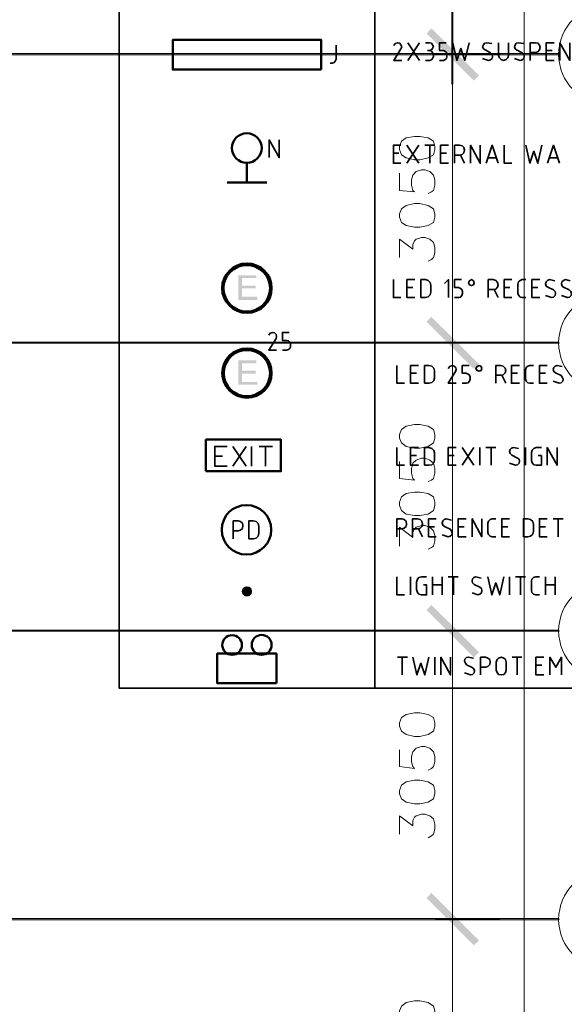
# Model space of a CAD drawing. Header units: millimetres. Extents: x 1.7 to 32.8, y 0.3 to 23.1.
# Tile 102 of 106: x 27.6 to 29.9, y 13.8 to 17.9. Entities that reach past the tile are written whole.
import ezdxf

# ---------------------------------------------------------------- set-up
doc = ezdxf.new("R2010")
doc.units = ezdxf.units.MM
doc.layers.add('PDF_Geometry', color=9, linetype='Continuous', true_color=0x808080)
doc.layers.add('PDF_Solid Fills', color=9, linetype='Continuous', true_color=0x808080)

msp = doc.modelspace()

# ---------------------------------------------------------------- hatches: boundary and pattern name
at = {"layer": 'PDF_Solid Fills', "transparency": 33554559}
for color, points in [(256, [(29.4134, 19.0494), (29.4101, 19.0494), (29.4101, 17.6028), (29.4151, 17.6028), (29.4151, 19.0494)]), (256, [(29.8551, 17.7261), (29.8551, 17.7294), (2.9827, 17.7294), (2.9827, 17.7244), (29.8551, 17.7244)]), (256, [(29.3418, 17.7261), (29.3418, 17.7244), (29.6101, 17.7244), (29.6101, 17.7294), (29.3418, 17.7294)]), (7, [(28.5968, 16.8061), (28.5218, 16.8061), (28.5218, 16.7028), (28.6001, 16.7028), (28.6001, 16.7161), (28.5368, 16.7161), (28.5368, 16.7511), (28.5935, 16.7511), (28.5935, 16.7628), (28.5368, 16.7628), (28.5368, 16.7945), (28.5968, 16.7945)]), (256, [(29.8551, 16.5245), (29.8551, 16.5278), (2.9827, 16.5278), (2.9827, 16.5228), (29.8551, 16.5228)]), (7, [(28.5968, 16.4511), (28.5218, 16.4511), (28.5218, 16.3495), (28.6001, 16.3495), (28.6001, 16.3611), (28.5368, 16.3611), (28.5368, 16.3961), (28.5935, 16.3961), (28.5935, 16.4078), (28.5368, 16.4078), (28.5368, 16.4395), (28.5968, 16.4395)]), (256, [(29.8551, 15.3245), (29.8551, 15.3278), (2.9827, 15.3278), (2.9827, 15.3229), (29.8551, 15.3229)]), (256, [(29.8551, 14.1229), (29.8551, 14.1262), (2.9827, 14.1262), (2.9827, 14.1212), (29.8551, 14.1212)])]:
    msp.add_hatch(color=color, dxfattribs=at).paths.add_polyline_path(points)

# ---------------------------------------------------------------- linework, layer by layer
at = {"layer": 'PDF_Geometry', "color": 7, "lineweight": 35}
for points in [[(32.21, 15.0862), (28.0252, 15.0862), (28.0252, 20.301), (32.21, 20.301)], [(29.2818, 16.7128), (29.3001, 16.7128), (29.3118, 16.7161), (29.3201, 16.7245), (29.3235, 16.7361), (29.3235, 16.7645), (29.3201, 16.7761), (29.3118, 16.7845), (29.3001, 16.7878), (29.2818, 16.7878)], [(29.5035, 16.7745), (29.5001, 16.7828), (29.4918, 16.7878), (29.4835, 16.7828), (29.4801, 16.7745), (29.4835, 16.7661), (29.4918, 16.7628), (29.5001, 16.7661)], [(29.2968, 16.3561), (29.3151, 16.3561), (29.3268, 16.3595), (29.3351, 16.3678), (29.3385, 16.3778), (29.3385, 16.4078), (29.3351, 16.4195), (29.3268, 16.4278), (29.3151, 16.4295), (29.2968, 16.4295)], [(29.5351, 16.4178), (29.5318, 16.4261), (29.5235, 16.4295), (29.5151, 16.4261), (29.5101, 16.4178), (29.5151, 16.4095), (29.5235, 16.4061), (29.5318, 16.4095)], [(29.2968, 16.0145), (29.3151, 16.0145), (29.3268, 16.0162), (29.3351, 16.0245), (29.3385, 16.0361), (29.3385, 16.0661), (29.3351, 16.0761), (29.3268, 16.0845), (29.3151, 16.0878), (29.2968, 16.0878)], [(28.5651, 15.7078), (28.5835, 15.7078), (28.5952, 15.7112), (28.6035, 15.7195), (28.6068, 15.7312), (28.6068, 15.7595), (28.6035, 15.7711), (28.5952, 15.7795), (28.5835, 15.7828), (28.5651, 15.7828)], [(29.7084, 15.7162), (29.7268, 15.7162), (29.7384, 15.7195), (29.7468, 15.7278), (29.7501, 15.7395), (29.7501, 15.7678), (29.7468, 15.7795), (29.7384, 15.7878), (29.7268, 15.7912), (29.7084, 15.7912)], [(29.6368, 15.1612), (29.6334, 15.1512), (29.6268, 15.1429), (29.6168, 15.1412), (29.6051, 15.1429), (29.5985, 15.1512), (29.5951, 15.1612), (29.5951, 15.1945), (29.5985, 15.2045), (29.6051, 15.2112), (29.6168, 15.2145), (29.6268, 15.2112), (29.6334, 15.2045), (29.6368, 15.1945)]]:
    msp.add_lwpolyline(points, close=True, dxfattribs=at)
for points in [[(29.0901, 15.0862), (29.0901, 20.301)], [(28.9035, 17.6894), (28.9118, 17.6894), (28.9201, 17.6928), (28.9251, 17.6978), (28.9285, 17.7061), (28.9285, 17.7644)], [(29.2018, 17.7011), (29.1685, 17.7011), (29.1985, 17.7494), (29.2018, 17.7578), (29.1985, 17.7661), (29.1935, 17.7728), (29.1851, 17.7744), (29.1751, 17.7711), (29.1685, 17.7628)], [(29.2268, 17.7744), (29.2751, 17.7011)], [(29.2751, 17.7744), (29.2268, 17.7011)], [(29.3001, 17.7744), (29.3168, 17.7744), (29.3251, 17.7728), (29.3301, 17.7661), (29.3335, 17.7594), (29.3301, 17.7511), (29.3251, 17.7444), (29.3168, 17.7428), (29.3085, 17.7428)], [(29.3585, 17.7011), (29.3751, 17.7011), (29.3818, 17.7028), (29.3885, 17.7094), (29.3901, 17.7178), (29.3901, 17.7261), (29.3885, 17.7344), (29.3818, 17.7394), (29.3751, 17.7428), (29.3585, 17.7428), (29.3585, 17.7744), (29.3868, 17.7744)], [(29.4151, 17.7744), (29.4318, 17.7011), (29.4484, 17.7511), (29.4651, 17.7011), (29.4818, 17.7744)], [(29.5768, 17.7711), (29.5551, 17.7744), (29.5468, 17.7728), (29.5418, 17.7661), (29.5385, 17.7578), (29.5418, 17.7494), (29.5485, 17.7444), (29.5718, 17.7328), (29.5785, 17.7261), (29.5801, 17.7178), (29.5785, 17.7094), (29.5718, 17.7028), (29.5634, 17.7011), (29.5385, 17.7094)], [(29.6051, 17.7744), (29.6051, 17.7211), (29.6085, 17.7111), (29.6151, 17.7044), (29.6251, 17.7011), (29.6368, 17.7044), (29.6435, 17.7111), (29.6468, 17.7211), (29.6468, 17.7744)], [(29.7084, 17.7711), (29.6868, 17.7744), (29.6784, 17.7728), (29.6735, 17.7661), (29.6718, 17.7578), (29.6735, 17.7494), (29.6801, 17.7444), (29.7034, 17.7328), (29.7101, 17.7261), (29.7118, 17.7178), (29.7101, 17.7094), (29.7034, 17.7028), (29.6951, 17.7011), (29.6718, 17.7094)], [(29.7368, 17.7011), (29.7368, 17.7744), (29.7585, 17.7744), (29.7685, 17.7728), (29.7751, 17.7644), (29.7784, 17.7544), (29.7751, 17.7444), (29.7685, 17.7361), (29.7585, 17.7344), (29.7368, 17.7344)], [(29.8368, 17.7011), (29.8034, 17.7011), (29.8034, 17.7744), (29.8368, 17.7744)], [(29.8601, 17.7011), (29.8601, 17.7744), (29.9018, 17.7011), (29.9018, 17.7744)], [(29.3001, 17.7011), (29.3168, 17.7011), (29.3251, 17.7028), (29.3301, 17.7094), (29.3335, 17.7178), (29.3335, 17.7261), (29.3301, 17.7344), (29.3251, 17.7394), (29.3168, 17.7428)], [(29.8284, 17.7428), (29.8034, 17.7428)], [(28.6501, 17.2961), (28.6501, 17.3694), (28.6918, 17.2961), (28.6918, 17.3694)], [(29.1985, 17.2728), (29.1668, 17.2728), (29.1668, 17.3478), (29.1985, 17.3478)], [(29.1901, 17.3144), (29.1668, 17.3144)], [(29.2235, 17.3478), (29.2735, 17.2728)], [(29.2735, 17.3478), (29.2235, 17.2728)], [(29.2985, 17.3478), (29.3401, 17.3478)], [(29.3184, 17.2728), (29.3184, 17.3478)], [(29.3968, 17.2728), (29.3634, 17.2728), (29.3634, 17.3478), (29.3968, 17.3478)], [(29.3885, 17.3144), (29.3634, 17.3144)], [(29.4218, 17.2728), (29.4218, 17.3478), (29.4418, 17.3478), (29.4535, 17.3445), (29.4601, 17.3378), (29.4635, 17.3278), (29.4601, 17.3161), (29.4535, 17.3095), (29.4418, 17.3061), (29.4218, 17.3061)], [(29.4885, 17.2728), (29.4885, 17.3478), (29.5284, 17.2728), (29.5284, 17.3478)], [(29.5534, 17.2728), (29.5785, 17.3478), (29.6034, 17.2728)], [(29.6284, 17.3478), (29.6284, 17.2728), (29.6601, 17.2728)], [(29.7184, 17.3478), (29.7351, 17.2728), (29.7518, 17.3228), (29.7685, 17.2728), (29.7851, 17.3478)], [(29.8084, 17.2728), (29.8334, 17.3478), (29.8584, 17.2728)], [(29.4468, 17.3061), (29.4635, 17.2728)], [(29.5951, 17.2944), (29.5601, 17.2944)], [(29.8518, 17.2944), (29.8168, 17.2944)], [(29.1668, 16.7878), (29.1668, 16.7128), (29.1985, 16.7128)], [(29.2568, 16.7128), (29.2235, 16.7128), (29.2235, 16.7878), (29.2568, 16.7878)], [(29.3968, 16.7128), (29.3968, 16.7878), (29.3801, 16.7711)], [(29.4218, 16.7128), (29.4385, 16.7128), (29.4468, 16.7145), (29.4518, 16.7211), (29.4551, 16.7295), (29.4551, 16.7378), (29.4518, 16.7461), (29.4468, 16.7511), (29.4385, 16.7545), (29.4218, 16.7545), (29.4218, 16.7878), (29.4501, 16.7878)], [(29.5618, 16.7128), (29.5618, 16.7878), (29.5818, 16.7878), (29.5934, 16.7845), (29.6001, 16.7761), (29.6034, 16.7661), (29.6001, 16.7561), (29.5934, 16.7478), (29.5818, 16.7461), (29.5618, 16.7461)], [(29.6601, 16.7128), (29.6284, 16.7128), (29.6284, 16.7878), (29.6601, 16.7878)], [(29.7184, 16.7128), (29.7034, 16.7128), (29.6951, 16.7145), (29.6884, 16.7228), (29.6851, 16.7311), (29.6851, 16.7678), (29.6884, 16.7778), (29.6951, 16.7845), (29.7034, 16.7878), (29.7184, 16.7878)], [(29.7768, 16.7128), (29.7434, 16.7128), (29.7434, 16.7878), (29.7768, 16.7878)], [(29.8384, 16.7828), (29.8168, 16.7878), (29.8084, 16.7845), (29.8034, 16.7778), (29.8001, 16.7695), (29.8034, 16.7611), (29.8101, 16.7561), (29.8334, 16.7445), (29.8401, 16.7378), (29.8418, 16.7295), (29.8401, 16.7211), (29.8334, 16.7145), (29.8251, 16.7128), (29.8001, 16.7211)], [(29.9034, 16.7828), (29.8834, 16.7878), (29.8751, 16.7845), (29.8684, 16.7778), (29.8668, 16.7695), (29.8701, 16.7611), (29.8751, 16.7561), (29.8984, 16.7445), (29.9051, 16.7378), (29.9084, 16.7295), (29.9068, 16.7211), (29.9001, 16.7145), (29.8918, 16.7128), (29.8668, 16.7211)], [(29.2485, 16.7545), (29.2235, 16.7545)], [(29.5868, 16.7461), (29.6034, 16.7128)], [(29.6518, 16.7545), (29.6284, 16.7545)], [(29.7685, 16.7545), (29.7434, 16.7545)], [(28.6801, 16.4945), (28.6485, 16.4945), (28.6785, 16.5428), (28.6801, 16.5511), (28.6785, 16.5595), (28.6718, 16.5661), (28.6635, 16.5678), (28.6535, 16.5645), (28.6485, 16.5561)], [(28.7051, 16.4945), (28.7218, 16.4945), (28.7301, 16.4962), (28.7368, 16.5028), (28.7385, 16.5095), (28.7385, 16.5178), (28.7368, 16.5261), (28.7301, 16.5328), (28.7218, 16.5345), (28.7051, 16.5345), (28.7051, 16.5678), (28.7335, 16.5678)], [(29.1818, 16.4295), (29.1818, 16.3561), (29.2135, 16.3561)], [(29.2718, 16.3561), (29.2385, 16.3561), (29.2385, 16.4295), (29.2718, 16.4295)], [(29.4285, 16.3561), (29.3951, 16.3561), (29.4251, 16.4045), (29.4285, 16.4128), (29.4268, 16.4211), (29.4201, 16.4278), (29.4118, 16.4295), (29.4018, 16.4261), (29.3951, 16.4178)], [(29.4535, 16.3561), (29.4701, 16.3561), (29.4784, 16.3578), (29.4835, 16.3645), (29.4868, 16.3728), (29.4868, 16.3812), (29.4835, 16.3895), (29.4784, 16.3945), (29.4701, 16.3978), (29.4535, 16.3978), (29.4535, 16.4295), (29.4818, 16.4295)], [(29.5934, 16.3561), (29.5934, 16.4295), (29.6134, 16.4295), (29.6234, 16.4278), (29.6318, 16.4195), (29.6351, 16.4095), (29.6318, 16.3995), (29.6234, 16.3912), (29.6134, 16.3895), (29.5934, 16.3895)], [(29.6918, 16.3561), (29.6584, 16.3561), (29.6584, 16.4295), (29.6918, 16.4295)], [(29.7501, 16.3561), (29.7351, 16.3561), (29.7268, 16.3578), (29.7201, 16.3645), (29.7168, 16.3745), (29.7168, 16.4112), (29.7201, 16.4211), (29.7268, 16.4278), (29.7351, 16.4295), (29.7501, 16.4295)], [(29.8068, 16.3561), (29.7751, 16.3561), (29.7751, 16.4295), (29.8068, 16.4295)], [(29.8701, 16.4261), (29.8484, 16.4295), (29.8401, 16.4278), (29.8351, 16.4211), (29.8318, 16.4128), (29.8351, 16.4045), (29.8418, 16.3995), (29.8651, 16.3878), (29.8701, 16.3812), (29.8734, 16.3728), (29.8718, 16.3645), (29.8651, 16.3578), (29.8568, 16.3561), (29.8318, 16.3645)], [(29.2635, 16.3978), (29.2385, 16.3978)], [(29.6184, 16.3895), (29.6351, 16.3561)], [(29.6835, 16.3978), (29.6584, 16.3978)], [(29.8001, 16.3978), (29.7751, 16.3978)], [(28.4752, 16.0112), (28.4235, 16.0112), (28.4235, 16.0928), (28.4752, 16.0928)], [(28.4985, 16.0112), (28.5535, 16.0928)], [(28.4985, 16.0928), (28.5535, 16.0112)], [(28.5768, 16.0112), (28.5768, 16.0928)], [(28.6085, 16.0928), (28.6635, 16.0928)], [(28.6352, 16.0928), (28.6352, 16.0112)], [(29.1818, 16.0878), (29.1818, 16.0145), (29.2135, 16.0145)], [(29.2718, 16.0145), (29.2385, 16.0145), (29.2385, 16.0878), (29.2718, 16.0878)], [(29.4285, 16.0145), (29.3951, 16.0145), (29.3951, 16.0878), (29.4285, 16.0878)], [(29.4535, 16.0878), (29.5018, 16.0145)], [(29.5018, 16.0878), (29.4535, 16.0145)], [(29.5268, 16.0145), (29.5268, 16.0878)], [(29.5518, 16.0878), (29.5934, 16.0878)], [(29.5734, 16.0145), (29.5734, 16.0878)], [(29.6884, 16.0845), (29.6668, 16.0878), (29.6584, 16.0862), (29.6535, 16.0795), (29.6501, 16.0712), (29.6535, 16.0628), (29.6601, 16.0561), (29.6835, 16.0445), (29.6901, 16.0395), (29.6918, 16.0312), (29.6901, 16.0228), (29.6835, 16.0162), (29.6751, 16.0145), (29.6501, 16.0228)], [(29.7168, 16.0145), (29.7168, 16.0878)], [(29.7701, 16.0545), (29.7834, 16.0545), (29.7834, 16.0145), (29.7618, 16.0145), (29.7518, 16.0162), (29.7451, 16.0245), (29.7418, 16.0345), (29.7418, 16.0678), (29.7451, 16.0778), (29.7518, 16.0845), (29.7618, 16.0878), (29.7834, 16.0878)], [(29.8068, 16.0145), (29.8068, 16.0878), (29.8484, 16.0145), (29.8484, 16.0878)], [(28.4235, 16.0528), (28.4552, 16.0528)], [(29.2635, 16.0545), (29.2385, 16.0545)], [(29.4201, 16.0545), (29.3951, 16.0545)], [(28.5002, 15.7078), (28.5002, 15.7828), (28.5202, 15.7828), (28.5302, 15.7795), (28.5385, 15.7728), (28.5402, 15.7628), (28.5385, 15.7512), (28.5302, 15.7445), (28.5202, 15.7412), (28.5002, 15.7412)], [(29.1818, 15.7162), (29.1818, 15.7912), (29.2018, 15.7912), (29.2118, 15.7878), (29.2201, 15.7812), (29.2218, 15.7695), (29.2201, 15.7595), (29.2118, 15.7528), (29.2018, 15.7495), (29.1818, 15.7495)], [(29.2468, 15.7162), (29.2468, 15.7912), (29.2668, 15.7912), (29.2784, 15.7878), (29.2851, 15.7812), (29.2885, 15.7695), (29.2851, 15.7595), (29.2784, 15.7528), (29.2668, 15.7495), (29.2468, 15.7495)], [(29.3451, 15.7162), (29.3135, 15.7162), (29.3135, 15.7912), (29.3451, 15.7912)], [(29.3385, 15.7578), (29.3135, 15.7578)], [(29.4085, 15.7862), (29.3868, 15.7912), (29.3785, 15.7878), (29.3734, 15.7828), (29.3701, 15.7728), (29.3734, 15.7645), (29.3801, 15.7595), (29.4035, 15.7478), (29.4085, 15.7412), (29.4118, 15.7328), (29.4101, 15.7245), (29.4035, 15.7195), (29.3951, 15.7162), (29.3701, 15.7245)], [(29.4701, 15.7162), (29.4368, 15.7162), (29.4368, 15.7912), (29.4701, 15.7912)], [(29.4618, 15.7578), (29.4368, 15.7578)], [(29.4951, 15.7162), (29.4951, 15.7912), (29.5351, 15.7162), (29.5351, 15.7912)], [(29.5934, 15.7162), (29.5785, 15.7162), (29.5701, 15.7195), (29.5634, 15.7262), (29.5601, 15.7345), (29.5601, 15.7728), (29.5634, 15.7812), (29.5701, 15.7878), (29.5785, 15.7912), (29.5934, 15.7912)], [(29.6501, 15.7162), (29.6184, 15.7162), (29.6184, 15.7912), (29.6501, 15.7912)], [(29.6435, 15.7578), (29.6184, 15.7578)], [(29.8068, 15.7162), (29.7751, 15.7162), (29.7751, 15.7912), (29.8068, 15.7912)], [(29.8001, 15.7578), (29.7751, 15.7578)], [(29.8318, 15.7912), (29.8734, 15.7912)], [(29.8535, 15.7162), (29.8535, 15.7912)], [(29.2718, 15.7495), (29.2885, 15.7162)], [(29.1818, 15.5495), (29.1818, 15.4745), (29.2135, 15.4745)], [(29.2385, 15.4745), (29.2385, 15.5495)], [(29.2918, 15.5162), (29.3051, 15.5162), (29.3051, 15.4745), (29.2835, 15.4745), (29.2735, 15.4778), (29.2668, 15.4845), (29.2635, 15.4962), (29.2635, 15.5278), (29.2668, 15.5395), (29.2735, 15.5462), (29.2835, 15.5495), (29.3051, 15.5495)], [(29.3301, 15.4745), (29.3301, 15.5495)], [(29.3701, 15.5495), (29.3701, 15.4745)], [(29.3951, 15.5495), (29.4368, 15.5495)], [(29.4168, 15.4745), (29.4168, 15.5495)], [(29.5318, 15.5445), (29.5101, 15.5495), (29.5018, 15.5462), (29.4968, 15.5412), (29.4951, 15.5328), (29.4968, 15.5245), (29.5035, 15.5178), (29.5268, 15.5062), (29.5334, 15.5012), (29.5351, 15.4928), (29.5334, 15.4828), (29.5268, 15.4778), (29.5184, 15.4745), (29.4951, 15.4828)], [(29.5601, 15.5495), (29.5768, 15.4745), (29.5934, 15.5245), (29.6101, 15.4745), (29.6268, 15.5495)], [(29.6501, 15.4745), (29.6501, 15.5495)], [(29.6751, 15.5495), (29.7168, 15.5495)], [(29.6968, 15.4745), (29.6968, 15.5495)], [(29.7751, 15.4745), (29.7601, 15.4745), (29.7501, 15.4778), (29.7434, 15.4845), (29.7418, 15.4928), (29.7418, 15.5312), (29.7434, 15.5395), (29.7501, 15.5462), (29.7601, 15.5495), (29.7751, 15.5495)], [(29.8001, 15.4745), (29.8001, 15.5495)], [(29.8401, 15.5495), (29.8401, 15.4745)], [(29.3301, 15.5162), (29.3701, 15.5162)], [(29.8001, 15.5162), (29.8401, 15.5162)], [(29.1835, 15.2145), (29.2251, 15.2145)], [(29.2035, 15.1412), (29.2035, 15.2145)], [(29.2485, 15.2145), (29.2651, 15.1412), (29.2818, 15.1895), (29.2985, 15.1412), (29.3151, 15.2145)], [(29.3401, 15.1412), (29.3401, 15.2145)], [(29.3651, 15.1412), (29.3651, 15.2145), (29.4051, 15.1412), (29.4051, 15.2145)], [(29.5001, 15.2112), (29.4801, 15.2145), (29.4718, 15.2129), (29.4651, 15.2062), (29.4635, 15.1978), (29.4668, 15.1895), (29.4718, 15.1829), (29.4951, 15.1712), (29.5018, 15.1662), (29.5051, 15.1578), (29.5035, 15.1495), (29.4968, 15.1429), (29.4885, 15.1412), (29.4635, 15.1495)], [(29.5301, 15.1412), (29.5301, 15.2145), (29.5501, 15.2145), (29.5601, 15.2112), (29.5685, 15.2045), (29.5701, 15.1945), (29.5685, 15.1845), (29.5601, 15.1762), (29.5501, 15.1729), (29.5301, 15.1729)], [(29.6618, 15.2145), (29.7018, 15.2145)], [(29.6818, 15.1412), (29.6818, 15.2145)], [(29.7934, 15.1412), (29.7601, 15.1412), (29.7601, 15.2145), (29.7934, 15.2145)], [(29.7851, 15.1812), (29.7601, 15.1812)], [(29.8184, 15.1412), (29.8184, 15.2145), (29.8435, 15.1729), (29.8668, 15.2145), (29.8668, 15.1412)]]:
    msp.add_lwpolyline(points, dxfattribs=at)
at = {"layer": 'PDF_Geometry', "lineweight": 18}
for points in [[(29.7118, 20.2493), (29.7118, 0.7916)], [(29.4134, 17.8478), (29.4134, 16.4012)], [(29.3418, 17.7261), (29.6101, 17.7261)], [(29.1918, 17.2311), (29.1918, 17.1594), (29.2551, 17.1528), (29.2485, 17.1594), (29.2418, 17.1811), (29.2418, 17.2028), (29.2485, 17.2228), (29.2618, 17.2378), (29.2835, 17.2444), (29.2985, 17.2444), (29.3184, 17.2378), (29.3335, 17.2228), (29.3401, 17.2028), (29.3401, 17.1811), (29.3335, 17.1594), (29.3251, 17.1528), (29.3118, 17.1461)], [(29.1918, 16.8795), (29.1918, 16.9561), (29.2485, 16.9145), (29.2485, 16.9344), (29.2551, 16.9495), (29.2618, 16.9561), (29.2835, 16.9628), (29.2985, 16.9628), (29.3184, 16.9561), (29.3335, 16.9428), (29.3401, 16.9211), (29.3401, 16.8995), (29.3335, 16.8795), (29.3251, 16.8711), (29.3118, 16.8645)], [(29.4134, 16.6478), (29.4134, 15.2012)], [(29.1918, 16.0295), (29.1918, 15.9595), (29.2551, 15.9528), (29.2485, 15.9595), (29.2418, 15.9812), (29.2418, 16.0012), (29.2485, 16.0228), (29.2618, 16.0361), (29.2835, 16.0445), (29.2985, 16.0445), (29.3184, 16.0361), (29.3335, 16.0228), (29.3401, 16.0012), (29.3401, 15.9812), (29.3335, 15.9595), (29.3251, 15.9528), (29.3118, 15.9462)], [(29.1918, 15.6778), (29.1918, 15.7562), (29.2485, 15.7128), (29.2485, 15.7345), (29.2551, 15.7478), (29.2618, 15.7562), (29.2835, 15.7628), (29.2985, 15.7628), (29.3184, 15.7562), (29.3335, 15.7412), (29.3401, 15.7212), (29.3401, 15.6995), (29.3335, 15.6778), (29.3251, 15.6712), (29.3118, 15.6645)], [(29.4134, 15.4462), (29.4134, 13.9995)], [(29.1918, 14.8295), (29.1918, 14.7595), (29.2551, 14.7512), (29.2485, 14.7595), (29.2418, 14.7795), (29.2418, 14.8012), (29.2485, 14.8212), (29.2618, 14.8362), (29.2835, 14.8429), (29.2985, 14.8429), (29.3184, 14.8362), (29.3335, 14.8212), (29.3401, 14.8012), (29.3401, 14.7795), (29.3335, 14.7595), (29.3251, 14.7512), (29.3118, 14.7445)], [(29.1918, 14.4779), (29.1918, 14.5545), (29.2485, 14.5129), (29.2485, 14.5345), (29.2551, 14.5479), (29.2618, 14.5545), (29.2835, 14.5612), (29.2985, 14.5612), (29.3184, 14.5545), (29.3335, 14.5412), (29.3401, 14.5195), (29.3401, 14.4979), (29.3335, 14.4779), (29.3251, 14.4712), (29.3118, 14.4629)], [(29.4134, 14.2462), (29.4134, 12.7996)]]:
    msp.add_lwpolyline(points, dxfattribs=at)
at = {"layer": 'PDF_Geometry', "lineweight": 5}
for points in [[(29.4134, 19.0494), (29.4101, 19.0494), (29.4101, 17.6028), (29.4151, 17.6028), (29.4151, 19.0494)], [(29.8551, 17.7261), (29.8551, 17.7294), (2.9827, 17.7294), (2.9827, 17.7244), (29.8551, 17.7244)], [(29.3418, 17.7261), (29.3418, 17.7244), (29.6101, 17.7244), (29.6101, 17.7294), (29.3418, 17.7294)], [(29.8551, 16.5245), (29.8551, 16.5278), (2.9827, 16.5278), (2.9827, 16.5228), (29.8551, 16.5228)], [(29.8551, 15.3245), (29.8551, 15.3278), (2.9827, 15.3278), (2.9827, 15.3229), (29.8551, 15.3229)], [(29.8551, 14.1229), (29.8551, 14.1262), (2.9827, 14.1262), (2.9827, 14.1212), (29.8551, 14.1212)]]:
    msp.add_lwpolyline(points, close=True, dxfattribs=at)
at = {"layer": 'PDF_Geometry', "color": 3, "lineweight": 50}
for points in [[(28.8668, 17.6628), (28.8668, 17.7861), (28.2485, 17.7861), (28.2485, 17.6628)], [(28.3868, 15.9895), (28.6985, 15.9895), (28.6985, 16.1211), (28.3868, 16.1211)], [(28.6801, 15.1062), (28.6801, 15.2295), (28.4335, 15.2295), (28.4335, 15.1062)]]:
    msp.add_lwpolyline(points, close=True, dxfattribs=at)
at = {"layer": 'PDF_Geometry', "lineweight": 5}
for points in [[(29.3418, 17.7244), (29.3385, 17.7261), (29.3418, 17.7294)], [(29.6101, 17.7294), (29.6118, 17.7261), (29.6101, 17.7244)], [(29.8551, 17.7294), (29.8568, 17.7261), (29.8551, 17.7244)], [(29.4151, 17.6028), (29.4134, 17.6011), (29.4101, 17.6028)], [(29.8551, 16.5278), (29.8568, 16.5245), (29.8551, 16.5228)], [(29.8551, 15.3278), (29.8568, 15.3245), (29.8551, 15.3229)], [(29.8551, 14.1262), (29.8568, 14.1229), (29.8551, 14.1212)]]:
    msp.add_lwpolyline(points, dxfattribs=at)
at = {"layer": 'PDF_Geometry', "lineweight": 18}
for points in [[(29.1918, 17.3294), (29.2001, 17.3078), (29.2201, 17.2944), (29.2551, 17.2861), (29.2768, 17.2861), (29.3118, 17.2944), (29.3335, 17.3078), (29.3401, 17.3294), (29.3401, 17.3428), (29.3335, 17.3645), (29.3118, 17.3778), (29.2768, 17.3845), (29.2551, 17.3845), (29.2201, 17.3778), (29.2001, 17.3645), (29.1918, 17.3428)], [(29.1918, 17.0478), (29.2001, 17.0261), (29.2201, 17.0128), (29.2551, 17.0061), (29.2768, 17.0061), (29.3118, 17.0128), (29.3335, 17.0261), (29.3401, 17.0478), (29.3401, 17.0611), (29.3335, 17.0828), (29.3118, 17.0961), (29.2768, 17.1044), (29.2551, 17.1044), (29.2201, 17.0961), (29.2001, 17.0828), (29.1918, 17.0611)], [(29.6101, 16.5245), (29.3418, 16.5245)], [(29.1918, 16.1278), (29.2001, 16.1078), (29.2201, 16.0928), (29.2551, 16.0862), (29.2768, 16.0862), (29.3118, 16.0928), (29.3335, 16.1078), (29.3401, 16.1278), (29.3401, 16.1428), (29.3335, 16.1628), (29.3118, 16.1778), (29.2768, 16.1845), (29.2551, 16.1845), (29.2201, 16.1778), (29.2001, 16.1628), (29.1918, 16.1428)], [(29.1918, 15.8462), (29.2001, 15.8262), (29.2201, 15.8112), (29.2551, 15.8045), (29.2768, 15.8045), (29.3118, 15.8112), (29.3335, 15.8262), (29.3401, 15.8462), (29.3401, 15.8612), (29.3335, 15.8828), (29.3118, 15.8962), (29.2768, 15.9028), (29.2551, 15.9028), (29.2201, 15.8962), (29.2001, 15.8828), (29.1918, 15.8612)], [(29.6101, 15.3245), (29.3418, 15.3245)], [(29.1918, 14.9279), (29.2001, 14.9062), (29.2201, 14.8928), (29.2551, 14.8845), (29.2768, 14.8845), (29.3118, 14.8928), (29.3335, 14.9062), (29.3401, 14.9279), (29.3401, 14.9412), (29.3335, 14.9629), (29.3118, 14.9762), (29.2768, 14.9829), (29.2551, 14.9829), (29.2201, 14.9762), (29.2001, 14.9629), (29.1918, 14.9412)], [(29.1918, 14.6462), (29.2001, 14.6245), (29.2201, 14.6112), (29.2551, 14.6045), (29.2768, 14.6045), (29.3118, 14.6112), (29.3335, 14.6245), (29.3401, 14.6462), (29.3401, 14.6595), (29.3335, 14.6812), (29.3118, 14.6962), (29.2768, 14.7029), (29.2551, 14.7029), (29.2201, 14.6962), (29.2001, 14.6812), (29.1918, 14.6595)], [(29.6101, 14.1229), (29.3418, 14.1229)], [(29.1918, 13.7262), (29.2001, 13.7062), (29.2201, 13.6912), (29.2551, 13.6846), (29.2768, 13.6846), (29.3118, 13.6912), (29.3335, 13.7062), (29.3401, 13.7262), (29.3401, 13.7412), (29.3335, 13.7612), (29.3118, 13.7762), (29.2768, 13.7829), (29.2551, 13.7829), (29.2201, 13.7762), (29.2001, 13.7612), (29.1918, 13.7412)]]:
    msp.add_lwpolyline(points, close=True, dxfattribs=at)
at = {"layer": 'PDF_Geometry', "color": 3, "lineweight": 50}
for points in [[(28.5568, 17.1928), (28.5568, 17.2744)], [(28.4752, 17.1928), (28.6401, 17.1928)]]:
    msp.add_lwpolyline(points, dxfattribs=at)
at = {"layer": 'PDF_Geometry', "lineweight": 18}
for centre in [(30.0617, 17.7257), (30.0617, 16.5241), (30.0617, 15.3241), (30.0617, 14.1225)]:
    msp.add_circle(centre, 0.2067, dxfattribs=at)
at = {"layer": 'PDF_Geometry', "color": 3, "lineweight": 50}
for centre, radius in [((28.5569, 17.336), 0.0618), ((28.5555, 15.7455), 0.103), ((28.4958, 15.2655), 0.041), ((28.6186, 15.266), 0.0415)]:
    msp.add_circle(centre, radius, dxfattribs=at)
at = {"layer": 'PDF_Geometry', "color": 4, "lineweight": 50}
for centre, radius in [((28.5572, 16.7521), 0.103), ((28.5567, 16.7516), 0.0968), ((28.5575, 16.3985), 0.1026), ((28.5571, 16.3981), 0.0964)]:
    msp.add_circle(centre, radius, dxfattribs=at)
at = {"layer": 'PDF_Solid Fills', "lineweight": 5, "transparency": 33554559}
for points in [[(29.3251, 17.8344), (29.3051, 17.8128), (29.5235, 17.6378)], [(29.3051, 17.8128), (29.5235, 17.6378), (29.5018, 17.6161)], [(29.3418, 17.7244), (29.3385, 17.7261), (29.3418, 17.7261), (29.3418, 17.7294)], [(29.6101, 17.7294), (29.6118, 17.7261), (29.6101, 17.7261), (29.6101, 17.7244)], [(29.4151, 17.6028), (29.4134, 17.6011), (29.4134, 17.6028), (29.4101, 17.6028)], [(29.8551, 16.5278), (29.8568, 16.5245), (29.8551, 16.5245), (29.8551, 16.5228)], [(29.8551, 15.3278), (29.8568, 15.3245), (29.8551, 15.3245), (29.8551, 15.3229)], [(29.8551, 14.1262), (29.8568, 14.1229), (29.8551, 14.1229), (29.8551, 14.1212)]]:
    msp.add_solid(points, dxfattribs=at)
at = {"layer": 'PDF_Solid Fills', "lineweight": 18, "transparency": 33554559}
for points in [[(29.5235, 17.6378), (29.3051, 17.8128), (29.3251, 17.8344)], [(29.5018, 17.6161), (29.5235, 17.6378), (29.3051, 17.8128)], [(29.8551, 17.7294), (29.8568, 17.7261), (29.8551, 17.7261), (29.8551, 17.7244)], [(29.3251, 16.6328), (29.3051, 16.6128), (29.5235, 16.4361)], [(29.5235, 16.4361), (29.3051, 16.6128), (29.3251, 16.6328)], [(29.3051, 16.6128), (29.5235, 16.4361), (29.5018, 16.4161)], [(29.5018, 16.4161), (29.5235, 16.4361), (29.3051, 16.6128)], [(29.3251, 15.4328), (29.3051, 15.4112), (29.5235, 15.2362)], [(29.5235, 15.2362), (29.3051, 15.4112), (29.3251, 15.4328)], [(29.3051, 15.4112), (29.5235, 15.2362), (29.5018, 15.2145)], [(29.5018, 15.2145), (29.5235, 15.2362), (29.3051, 15.4112)], [(29.3251, 14.2329), (29.3051, 14.2112), (29.5235, 14.0345)], [(29.5235, 14.0345), (29.3051, 14.2112), (29.3251, 14.2329)], [(29.3051, 14.2112), (29.5235, 14.0345), (29.5018, 14.0145)], [(29.5018, 14.0145), (29.5235, 14.0345), (29.3051, 14.2112)]]:
    msp.add_solid(points, dxfattribs=at)
at = {"layer": 'PDF_Solid Fills', "color": 1, "lineweight": 35, "transparency": 33554559}
for points in [[(28.5468, 15.5078), (28.5385, 15.4995), (28.5568, 15.4895)], [(28.5568, 15.5095), (28.5468, 15.5078), (28.5568, 15.4895)], [(28.5685, 15.5078), (28.5568, 15.5095), (28.5568, 15.4895)], [(28.5768, 15.4995), (28.5685, 15.5078), (28.5568, 15.4895)], [(28.5385, 15.4995), (28.5351, 15.4895), (28.5568, 15.4895)], [(28.5351, 15.4895), (28.5385, 15.4778), (28.5568, 15.4895)], [(28.5385, 15.4778), (28.5468, 15.4695), (28.5568, 15.4895)], [(28.5468, 15.4695), (28.5568, 15.4678), (28.5568, 15.4895)], [(28.5785, 15.4895), (28.5768, 15.4995), (28.5568, 15.4895)], [(28.5568, 15.4678), (28.5685, 15.4695), (28.5568, 15.4895)], [(28.5685, 15.4695), (28.5768, 15.4778), (28.5568, 15.4895)], [(28.5768, 15.4778), (28.5785, 15.4895), (28.5568, 15.4895)]]:
    msp.add_solid(points, dxfattribs=at)

doc.saveas('drawing.dxf')
